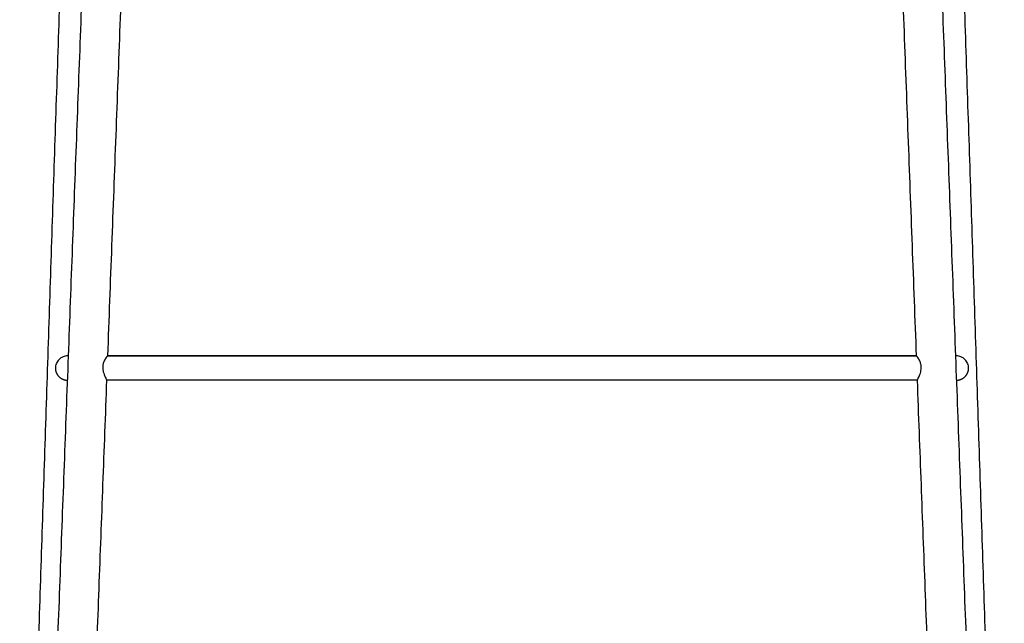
# Model space of a CAD drawing. Header units: millimetres. Extents: x -5760 to -4655, y 0 to 2250.
# Tile 10 of 12: x -5064 to -4660, y 1506 to 1754. Entities that reach past the tile are written whole.
import ezdxf

# ---------------------------------------------------------------- set-up
doc = ezdxf.new("R2010")
doc.units = ezdxf.units.MM
doc.header["$MEASUREMENT"] = 0
doc.layers.add('Make2D$visible$lines', color=7, linetype='Continuous', true_color=0x000000)

msp = doc.modelspace()

# ---------------------------------------------------------------- linework, layer by layer
at = {"layer": 'Make2D$visible$lines'}
for points in [[(-5057.54, 1263.1), (-5044.13, 1621.13), (-5030.71, 1979.15)], [(-5014.72, 1978.55), (-5021.52, 1797.08), (-5028.32, 1615.61)], [(-4695.73, 1615.61), (-4702.53, 1797.08), (-4709.33, 1978.55)], [(-4693.34, 1979.15), (-4679.92, 1621.13), (-4666.51, 1263.11)], [(-5064.41, 1261.55), (-5052.66, 1618.21), (-5040.9, 1974.87)], [(-4683.15, 1974.87), (-4671.4, 1618.21), (-4659.64, 1261.55)], [(-5044.66, 1615.61), (-5044.5, 1615.61), (-5044.34, 1615.61)], [(-4695.72, 1615.61), (-4862.02, 1615.61), (-5028.33, 1615.61)], [(-5028.32, 1615.61), (-4862.03, 1615.61), (-4695.73, 1615.61)], [(-4679.72, 1615.61), (-4679.55, 1615.61), (-4679.39, 1615.61)], [(-5044.71, 1605.61), (-5044.71, 1605.61), (-5044.71, 1605.61)], [(-5028.7, 1605.62), (-5035.13, 1434.06), (-5041.55, 1262.51)], [(-4695.35, 1605.61), (-4862.03, 1605.61), (-5028.7, 1605.61)], [(-4682.5, 1262.5), (-4688.93, 1434.06), (-4695.35, 1605.62)], [(-4679.34, 1605.61), (-4679.34, 1605.61), (-4679.34, 1605.61)]]:
    msp.add_open_spline(points, degree=2, dxfattribs=at)
for points, knots in [([(-5044.66, 1615.61), (-5044.67, 1615.61), (-5044.68, 1615.61), (-5044.69, 1615.61), (-5045.01, 1615.61), (-5045.67, 1615.54), (-5046.93, 1615.15), (-5048.34, 1614.22), (-5049.46, 1612.56), (-5049.73, 1611.25), (-5049.73, 1610.61)], [-8.400605, -8.400605, -8.400605, -8.400605, -8.374763, -8.374763, -8.374763, -7.40726, -6.40711, -4.421681, -2.443944, -0.503563, -0.503563, -0.503563, -0.503563]), ([(-5028.34, 1615.61), (-5028.34, 1615.61), (-5028.36, 1615.6), (-5028.4, 1615.57), (-5028.5, 1615.46), (-5028.76, 1615.13), (-5029.26, 1614.37), (-5029.83, 1613.25), (-5030.22, 1611.9), (-5030.28, 1611.03), (-5030.27, 1610.61), (-5030.26, 1610.43), (-5030.24, 1610.09), (-5030.14, 1609.38), (-5029.91, 1608.51), (-5029.58, 1607.64), (-5029.23, 1606.82), (-5028.97, 1606.29), (-5028.79, 1605.89), (-5028.73, 1605.75), (-5028.7, 1605.67), (-5028.7, 1605.63), (-5028.7, 1605.62)], [0, 0, 0, 0, 0.019817, 0.053503, 0.151418, 0.465734, 1.308723, 2.882078, 4.22749, 5.490647, 5.490647, 5.490647, 6.015719, 6.535142, 7.624321, 8.696237, 9.348182, 10.275365, 10.48717, 10.663675, 10.723684, 10.755693, 10.755693, 10.755693, 10.755693]), ([(-4695.35, 1605.63), (-4695.35, 1605.65), (-4695.34, 1605.68), (-4695.31, 1605.77), (-4695.26, 1605.9), (-4695.08, 1606.29), (-4694.83, 1606.81), (-4694.47, 1607.62), (-4694.14, 1608.5), (-4693.87, 1609.54), (-4693.79, 1610.26), (-4693.78, 1610.61), (-4693.78, 1610.82), (-4693.79, 1611.24), (-4693.9, 1612.11), (-4694.23, 1613.25), (-4694.79, 1614.37), (-4695.29, 1615.13), (-4695.55, 1615.46), (-4695.65, 1615.57), (-4695.69, 1615.6), (-4695.71, 1615.61), (-4695.72, 1615.61)], [0, 0, 0, 0, 0.040558, 0.101383, 0.282386, 0.467744, 1.381782, 2.027179, 3.109078, 4.207002, 5.256176, 5.256176, 5.256176, 5.892481, 6.519333, 7.864745, 9.438099, 10.281088, 10.595405, 10.69332, 10.727006, 10.746823, 10.746823, 10.746823, 10.746823]), ([(-4674.32, 1610.61), (-4674.32, 1610.93), (-4674.39, 1611.58), (-4674.77, 1612.83), (-4675.72, 1614.22), (-4677.39, 1615.34), (-4678.71, 1615.6), (-4679.36, 1615.61), (-4679.37, 1615.61), (-4679.38, 1615.61), (-4679.39, 1615.61)], [0, 0, 0, 0, 0.963052, 1.940374, 3.918103, 5.903522, 7.871165, 7.871165, 7.871165, 7.897042, 7.897042, 7.897042, 7.897042])]:
    msp.add_open_spline(points, degree=3, knots=knots, dxfattribs=at)
for points, weights, knots in [([(-5049.73, 1610.61), (-5049.73, 1610.29), (-5049.68, 1609.65), (-5049.31, 1608.43), (-5048.45, 1607.09), (-5046.89, 1605.97), (-5045.65, 1605.66), (-5045.02, 1605.62), (-5044.92, 1605.61), (-5044.81, 1605.61), (-5044.71, 1605.61)], [1, 1, 1, 1, 1, 1, 1, 1, 0.999687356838, 0.999687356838, 1], [0, 0, 0, 0, 0.95411, 1.911026, 3.794862, 5.665904, 7.564279, 7.564279, 7.564279, 7.870455, 7.870455, 7.870455, 7.870455]), ([(-4679.34, 1605.61), (-4679.24, 1605.61), (-4679.14, 1605.61), (-4679.03, 1605.62), (-4678.72, 1605.64), (-4678.09, 1605.74), (-4676.9, 1606.16), (-4675.61, 1607.09), (-4674.56, 1608.71), (-4674.32, 1609.97), (-4674.32, 1610.61)], [1, 0.999687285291, 0.999687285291, 1, 1, 1, 1, 1, 1, 1, 1], [0, 0, 0, 0, 0.30621, 0.30621, 0.30621, 1.257952, 2.204577, 4.075609, 5.959437, 7.870455, 7.870455, 7.870455, 7.870455])]:
    msp.add_rational_spline(points, weights, degree=3, knots=knots, dxfattribs=at)

doc.saveas('drawing.dxf')
